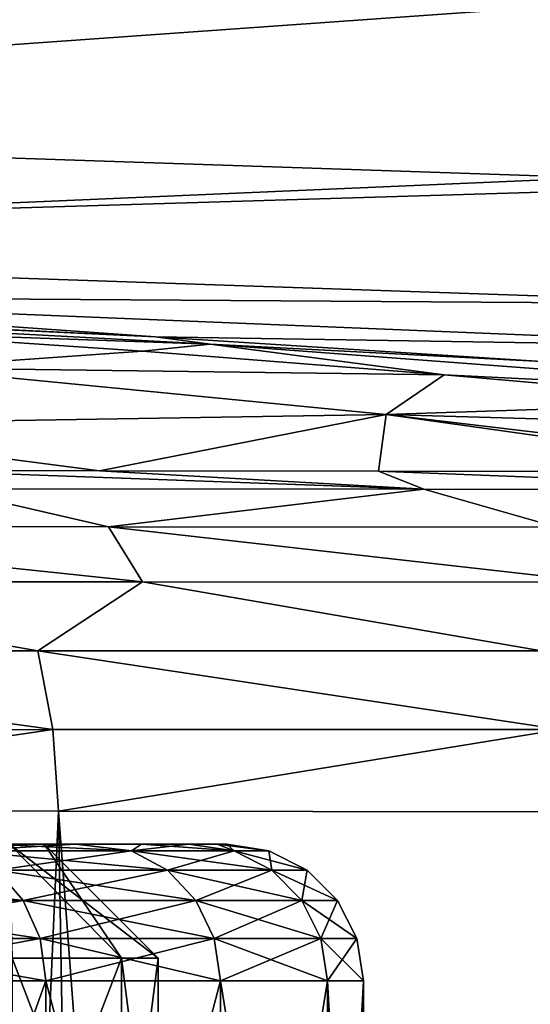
# Model space of a CAD drawing. Header units: millimetres. Extents: x -182 to 217, y -96 to 236.
# Tile 196 of 256: x -66.11 to -63.87, y 14.79 to 19.11. Entities that reach past the tile are written whole.
import ezdxf

# ---------------------------------------------------------------- set-up
doc = ezdxf.new("R2010")
doc.units = ezdxf.units.MM
doc.header["$LTSCALE"] = 52.148148
for name, color, linetype in [('1', 7, 'CONTINUOUS'), ('10', 7, 'CONTINUOUS'), ('14', 7, 'CONTINUOUS'), ('259', 7, 'CONTINUOUS'), ('267', 7, 'CONTINUOUS'), ('27', 7, 'CONTINUOUS'), ('387', 7, 'CONTINUOUS'), ('388', 7, 'CONTINUOUS'), ('419', 7, 'CONTINUOUS'), ('430', 7, 'CONTINUOUS'), ('438', 7, 'CONTINUOUS'), ('439', 7, 'CONTINUOUS'), ('6', 7, 'CONTINUOUS'), ('612', 7, 'CONTINUOUS'), ('614', 7, 'CONTINUOUS'), ('8', 7, 'CONTINUOUS'), ('9', 7, 'CONTINUOUS')]:
    doc.layers.add(name, color=color, linetype=linetype)

msp = doc.modelspace()

# ---------------------------------------------------------------- linework, layer by layer
at = {"layer": '1', "color": 7, "linetype": 'CONTINUOUS', "true_color": 0xaaaaaa}
for points in [[(20, 13.821, -33.9316), (-170, 13.821, -33.9316), (20, 22.0273, -6.618), (20, 13.821, -33.9316)], [(20, 22.0273, -6.618), (-170, 13.821, -33.9316), (-170, 22.0273, -6.618), (20, 22.0273, -6.618)]]:
    msp.add_3dface(points, dxfattribs=at)
at = {"layer": '10', "color": 7, "linetype": 'CONTINUOUS', "true_color": 0xaaaaaa}
for points in [[(-68.7707, 17.8795, 99.166), (-65.5125, 17.7205, 100.1886), (-68.0394, 17.8987, 20.3215), (-68.7707, 17.8795, 99.166)], [(-68.0394, 17.8987, 20.3215), (-65.5125, 17.7205, 100.1886), (-62.5449, 17.673, 20.7521), (-68.0394, 17.8987, 20.3215)], [(-65.5125, 17.7205, 100.1886), (-63.8185, 17.6117, 100.8877), (-62.5449, 17.673, 20.7521), (-65.5125, 17.7205, 100.1886)]]:
    msp.add_3dface(points, dxfattribs=at)
at = {"layer": '14', "color": 7, "linetype": 'CONTINUOUS', "true_color": 0xaaaaaa}
for points in [[(-70.8707, 19.524, 12.4499), (-70.8906, 18.6635, 14.9534), (-62.6483, 19.25, 12.9604), (-70.8707, 19.524, 12.4499)], [(-70.8906, 18.6635, 14.9534), (-62.7052, 18.3878, 15.4714), (-62.6483, 19.25, 12.9604), (-70.8906, 18.6635, 14.9534)], [(-70.8906, 18.6635, 14.9534), (-70.9122, 18.1407, 17.5505), (-62.7052, 18.3878, 15.4714), (-70.8906, 18.6635, 14.9534)], [(-70.9122, 18.1407, 17.5505), (-62.7666, 17.8638, 18.0754), (-62.7052, 18.3878, 15.4714), (-70.9122, 18.1407, 17.5505)], [(-70.9122, 18.1407, 17.5505), (-68.0394, 17.8987, 20.3215), (-62.7666, 17.8638, 18.0754), (-70.9122, 18.1407, 17.5505)], [(-68.0394, 17.8987, 20.3215), (-62.5449, 17.673, 20.7521), (-62.7666, 17.8638, 18.0754), (-68.0394, 17.8987, 20.3215)]]:
    msp.add_3dface(points, dxfattribs=at)
at = {"layer": '259', "color": 7, "linetype": 'CONTINUOUS', "true_color": 0xaaaaaa}
for points in [[(-66.2266, 15.497, 45.6334), (-65.861, 15.497, 46.4617), (-67.3481, 15.497, 45.2621), (-66.2266, 15.497, 45.6334)], [(-67.3481, 15.497, 45.2621), (-65.861, 15.497, 46.4617), (-66.6077, 15.497, 46.7488), (-67.3481, 15.497, 45.2621)], [(-65.861, 15.497, 53.5383), (-66.2266, 15.497, 54.3666), (-66.6077, 15.497, 53.2512), (-65.861, 15.497, 53.5383)], [(-65.5736, 15.497, 52.6799), (-65.861, 15.497, 53.5383), (-66.6077, 15.497, 53.2512), (-65.5736, 15.497, 52.6799)], [(-66.1532, 15.497, 51.6538), (-65.5736, 15.497, 52.6799), (-66.6077, 15.497, 53.2512), (-66.1532, 15.497, 51.6538)], [(-65.5736, 15.497, 47.3201), (-65.3665, 15.497, 48.2015), (-66.6077, 15.497, 46.7488), (-65.5736, 15.497, 47.3201)], [(-66.6077, 15.497, 46.7488), (-65.3665, 15.497, 48.2015), (-66.1532, 15.497, 48.3462), (-66.6077, 15.497, 46.7488)], [(-65.861, 15.497, 46.4617), (-65.5736, 15.497, 47.3201), (-66.6077, 15.497, 46.7488), (-65.861, 15.497, 46.4617)], [(-65.3665, 15.497, 51.7985), (-65.5736, 15.497, 52.6799), (-66.1532, 15.497, 51.6538), (-65.3665, 15.497, 51.7985)], [(-65.2416, 15.497, 50.9019), (-65.3665, 15.497, 51.7985), (-66.1532, 15.497, 51.6538), (-65.2416, 15.497, 50.9019)], [(-66, 15.497, 50), (-65.2416, 15.497, 50.9019), (-66.1532, 15.497, 51.6538), (-66, 15.497, 50)], [(-65.2416, 15.497, 49.0981), (-65.2, 15.497, 50), (-66.1532, 15.497, 48.3462), (-65.2416, 15.497, 49.0981)], [(-65.2, 15.497, 50), (-66, 15.497, 50), (-66.1532, 15.497, 48.3462), (-65.2, 15.497, 50)], [(-65.3665, 15.497, 48.2015), (-65.2416, 15.497, 49.0981), (-66.1532, 15.497, 48.3462), (-65.3665, 15.497, 48.2015)], [(-65.2, 15.497, 50), (-65.2416, 15.497, 50.9019), (-66, 15.497, 50), (-65.2, 15.497, 50)]]:
    msp.add_3dface(points, dxfattribs=at)
at = {"layer": '267', "color": 7, "linetype": 'CONTINUOUS', "true_color": 0xaaaaaa}
for points in [[(-65.7578, 17.1329, 117.8339), (-66.5864, 17.1339, 118.3557), (-64.3364, 17.0517, 117.2315), (-65.7578, 17.1329, 117.8339)], [(-64.3364, 17.0517, 117.2315), (-66.5864, 17.1339, 118.3557), (-66.4421, 17.0535, 118.6883), (-64.3364, 17.0517, 117.2315)], [(-64.5348, 17.1314, 116.9289), (-65.7578, 17.1329, 117.8339), (-64.3364, 17.0517, 117.2315), (-64.5348, 17.1314, 116.9289)], [(-62.722, 17.1297, 115.2131), (-64.5348, 17.1314, 116.9289), (-62.4735, 17.0504, 115.4751), (-62.722, 17.1297, 115.2131)], [(-62.4735, 17.0504, 115.4751), (-64.5348, 17.1314, 116.9289), (-64.3364, 17.0517, 117.2315), (-62.4735, 17.0504, 115.4751)], [(-65.7186, 16.8871, 118.6325), (-66.4421, 17.0535, 118.6883), (-67.8702, 16.8882, 119.7989), (-65.7186, 16.8871, 118.6325)], [(-64.3364, 17.0517, 117.2315), (-66.4421, 17.0535, 118.6883), (-65.7186, 16.8871, 118.6325), (-64.3364, 17.0517, 117.2315)], [(-63.7528, 16.886, 117.1747), (-64.3364, 17.0517, 117.2315), (-65.7186, 16.8871, 118.6325), (-63.7528, 16.886, 117.1747)], [(-62.4735, 17.0504, 115.4751), (-64.3364, 17.0517, 117.2315), (-63.7528, 16.886, 117.1747), (-62.4735, 17.0504, 115.4751)], [(-65.7186, 16.8871, 118.6325), (-67.8702, 16.8882, 119.7989), (-65.569, 16.6458, 118.8683), (-65.7186, 16.8871, 118.6325)], [(-65.569, 16.6458, 118.8683), (-67.8702, 16.8882, 119.7989), (-67.7557, 16.6462, 120.0531), (-65.569, 16.6458, 118.8683)], [(-63.7528, 16.886, 117.1747), (-65.7186, 16.8871, 118.6325), (-63.5711, 16.6451, 117.3873), (-63.7528, 16.886, 117.1747)], [(-63.5711, 16.6451, 117.3873), (-65.7186, 16.8871, 118.6325), (-65.569, 16.6458, 118.8683), (-63.5711, 16.6451, 117.3873)], [(-66.029, 16.3435, 119.3973), (-67.7557, 16.6462, 120.0531), (-68.4417, 16.3434, 120.5741), (-66.029, 16.3435, 119.3973)], [(-65.569, 16.6458, 118.8683), (-67.7557, 16.6462, 120.0531), (-66.029, 16.3435, 119.3973), (-65.569, 16.6458, 118.8683)], [(-63.8204, 16.3432, 117.8712), (-65.569, 16.6458, 118.8683), (-66.029, 16.3435, 119.3973), (-63.8204, 16.3432, 117.8712)], [(-63.5711, 16.6451, 117.3873), (-65.569, 16.6458, 118.8683), (-63.8204, 16.3432, 117.8712), (-63.5711, 16.6451, 117.3873)], [(-66.029, 16.3435, 119.3973), (-68.4417, 16.3434, 120.5741), (-65.963, 15.9986, 119.511), (-66.029, 16.3435, 119.3973)], [(-65.963, 15.9986, 119.511), (-68.4417, 16.3434, 120.5741), (-68.3941, 15.9981, 120.6957), (-65.963, 15.9986, 119.511)], [(-63.8204, 16.3432, 117.8712), (-66.029, 16.3435, 119.3973), (-63.7376, 15.9985, 117.9741), (-63.8204, 16.3432, 117.8712)], [(-63.7376, 15.9985, 117.9741), (-66.029, 16.3435, 119.3973), (-65.963, 15.9986, 119.511), (-63.7376, 15.9985, 117.9741)], [(-68.3759, 15.6444, 120.7339), (-65.963, 15.9986, 119.511), (-68.3941, 15.9981, 120.6957), (-68.3759, 15.6444, 120.7339)], [(-68.3759, 15.6444, 120.7339), (-65.9382, 15.6409, 119.5466), (-65.963, 15.9986, 119.511), (-68.3759, 15.6444, 120.7339)], [(-65.9382, 15.6409, 119.5466), (-63.7376, 15.9985, 117.9741), (-65.963, 15.9986, 119.511), (-65.9382, 15.6409, 119.5466)], [(-65.9382, 15.6409, 119.5466), (-63.707, 15.6382, 118.0059), (-63.7376, 15.9985, 117.9741), (-65.9382, 15.6409, 119.5466)]]:
    msp.add_3dface(points, dxfattribs=at)
at = {"layer": '27', "color": 7, "linetype": 'CONTINUOUS', "true_color": 0xaaaaaa}
for points in [[(-137, 12.463, -26.2877), (-52.5, 11.111, -30.7877), (-133.4124, 18.6753, -5.611), (-137, 12.463, -26.2877)], [(-133.4124, 18.6753, -5.611), (-52.5, 11.111, -30.7877), (-73.2577, 13.9845, -21.2236), (-133.4124, 18.6753, -5.611)]]:
    msp.add_3dface(points, dxfattribs=at)
at = {"layer": '387', "color": 7, "linetype": 'CONTINUOUS', "true_color": 0xaaaaaa}
for points in [[(-65.6173, 15.4678, 46.585), (-66.2266, 15.497, 45.6334), (-66.3528, 15.4678, 45.0076), (-65.6173, 15.4678, 46.585)], [(-65.861, 15.497, 46.4617), (-66.2266, 15.497, 45.6334), (-65.6173, 15.4678, 46.585), (-65.861, 15.497, 46.4617)], [(-65.5736, 15.497, 47.3201), (-65.861, 15.497, 46.4617), (-65.6173, 15.4678, 46.585), (-65.5736, 15.497, 47.3201)], [(-65.1668, 15.4678, 48.2661), (-65.5736, 15.497, 47.3201), (-65.6173, 15.4678, 46.585), (-65.1668, 15.4678, 48.2661)], [(-65.3665, 15.497, 48.2015), (-65.5736, 15.497, 47.3201), (-65.1668, 15.4678, 48.2661), (-65.3665, 15.497, 48.2015)], [(-65.2416, 15.497, 49.0981), (-65.3665, 15.497, 48.2015), (-65.1668, 15.4678, 48.2661), (-65.2416, 15.497, 49.0981)], [(-65.2, 15.497, 50), (-65.2416, 15.497, 49.0981), (-65.0151, 15.4678, 50), (-65.2, 15.497, 50)], [(-65.0151, 15.4678, 50), (-65.2416, 15.497, 49.0981), (-65.1668, 15.4678, 48.2661), (-65.0151, 15.4678, 50)], [(-65.6173, 15.4678, 46.585), (-66.3528, 15.4678, 45.0076), (-65.4599, 15.3826, 46.5277), (-65.6173, 15.4678, 46.585)], [(-65.4599, 15.3826, 46.5277), (-66.3528, 15.4678, 45.0076), (-66.2078, 15.3826, 44.9238), (-65.4599, 15.3826, 46.5277)], [(-65.1668, 15.4678, 48.2661), (-65.6173, 15.4678, 46.585), (-65.0019, 15.3826, 48.2371), (-65.1668, 15.4678, 48.2661)], [(-65.0019, 15.3826, 48.2371), (-65.6173, 15.4678, 46.585), (-65.4599, 15.3826, 46.5277), (-65.0019, 15.3826, 48.2371)], [(-65.0151, 15.4678, 50), (-65.1668, 15.4678, 48.2661), (-64.8476, 15.3826, 50), (-65.0151, 15.4678, 50)], [(-64.8476, 15.3826, 50), (-65.1668, 15.4678, 48.2661), (-65.0019, 15.3826, 48.2371), (-64.8476, 15.3826, 50)], [(-66.2078, 15.3826, 44.9238), (-67.2228, 15.3826, 43.4742), (-66.0927, 15.2498, 44.8574), (-66.2078, 15.3826, 44.9238)], [(-66.0927, 15.2498, 44.8574), (-67.2228, 15.3826, 43.4742), (-67.121, 15.2498, 43.3887), (-66.0927, 15.2498, 44.8574)], [(-65.4599, 15.3826, 46.5277), (-66.2078, 15.3826, 44.9238), (-65.335, 15.2498, 46.4822), (-65.4599, 15.3826, 46.5277)], [(-65.335, 15.2498, 46.4822), (-66.2078, 15.3826, 44.9238), (-66.0927, 15.2498, 44.8574), (-65.335, 15.2498, 46.4822)], [(-65.0019, 15.3826, 48.2371), (-65.4599, 15.3826, 46.5277), (-64.871, 15.2498, 48.214), (-65.0019, 15.3826, 48.2371)], [(-64.871, 15.2498, 48.214), (-65.4599, 15.3826, 46.5277), (-65.335, 15.2498, 46.4822), (-64.871, 15.2498, 48.214)], [(-64.8476, 15.3826, 50), (-65.0019, 15.3826, 48.2371), (-64.7147, 15.2498, 50), (-64.8476, 15.3826, 50)], [(-64.7147, 15.2498, 50), (-65.0019, 15.3826, 48.2371), (-64.871, 15.2498, 48.214), (-64.7147, 15.2498, 50)], [(-66.0927, 15.2498, 44.8574), (-67.121, 15.2498, 43.3887), (-66.0188, 15.0824, 44.8147), (-66.0927, 15.2498, 44.8574)], [(-66.0188, 15.0824, 44.8147), (-67.121, 15.2498, 43.3887), (-67.0556, 15.0824, 43.3339), (-66.0188, 15.0824, 44.8147)], [(-65.335, 15.2498, 46.4822), (-66.0927, 15.2498, 44.8574), (-65.2548, 15.0824, 46.453), (-65.335, 15.2498, 46.4822)], [(-65.2548, 15.0824, 46.453), (-66.0927, 15.2498, 44.8574), (-66.0188, 15.0824, 44.8147), (-65.2548, 15.0824, 46.453)], [(-64.871, 15.2498, 48.214), (-65.335, 15.2498, 46.4822), (-64.7869, 15.0824, 48.1992), (-64.871, 15.2498, 48.214)], [(-64.7869, 15.0824, 48.1992), (-65.335, 15.2498, 46.4822), (-65.2548, 15.0824, 46.453), (-64.7869, 15.0824, 48.1992)], [(-64.7147, 15.2498, 50), (-64.871, 15.2498, 48.214), (-64.6294, 15.0824, 50), (-64.7147, 15.2498, 50)], [(-64.6294, 15.0824, 50), (-64.871, 15.2498, 48.214), (-64.7869, 15.0824, 48.1992), (-64.6294, 15.0824, 50)], [(-66.0188, 15.0824, 44.8147), (-67.0556, 15.0824, 43.3339), (-65.9933, 14.897, 44.8), (-66.0188, 15.0824, 44.8147)], [(-65.9933, 14.897, 44.8), (-67.0556, 15.0824, 43.3339), (-67.0331, 14.897, 43.315), (-65.9933, 14.897, 44.8)], [(-65.2548, 15.0824, 46.453), (-66.0188, 15.0824, 44.8147), (-65.2272, 14.897, 46.443), (-65.2548, 15.0824, 46.453)], [(-65.2272, 14.897, 46.443), (-66.0188, 15.0824, 44.8147), (-65.9933, 14.897, 44.8), (-65.2272, 14.897, 46.443)], [(-64.7869, 15.0824, 48.1992), (-65.2548, 15.0824, 46.453), (-64.758, 14.897, 48.1941), (-64.7869, 15.0824, 48.1992)], [(-64.758, 14.897, 48.1941), (-65.2548, 15.0824, 46.453), (-65.2272, 14.897, 46.443), (-64.758, 14.897, 48.1941)], [(-64.6294, 15.0824, 50), (-64.7869, 15.0824, 48.1992), (-64.6, 14.897, 50), (-64.6294, 15.0824, 50)], [(-64.6, 14.897, 50), (-64.7869, 15.0824, 48.1992), (-64.758, 14.897, 48.1941), (-64.6, 14.897, 50)]]:
    msp.add_3dface(points, dxfattribs=at)
at = {"layer": '388', "color": 7, "linetype": 'CONTINUOUS', "true_color": 0xaaaaaa}
for points in [[(-66.2266, 15.497, 54.3666), (-65.861, 15.497, 53.5383), (-66.3528, 15.4678, 54.9924), (-66.2266, 15.497, 54.3666)], [(-66.3528, 15.4678, 54.9924), (-65.861, 15.497, 53.5383), (-65.6173, 15.4678, 53.415), (-66.3528, 15.4678, 54.9924)], [(-65.861, 15.497, 53.5383), (-65.5736, 15.497, 52.6799), (-65.6173, 15.4678, 53.415), (-65.861, 15.497, 53.5383)], [(-65.5736, 15.497, 52.6799), (-65.3665, 15.497, 51.7985), (-65.6173, 15.4678, 53.415), (-65.5736, 15.497, 52.6799)], [(-65.6173, 15.4678, 53.415), (-65.3665, 15.497, 51.7985), (-65.1668, 15.4678, 51.7339), (-65.6173, 15.4678, 53.415)], [(-65.3665, 15.497, 51.7985), (-65.2416, 15.497, 50.9019), (-65.1668, 15.4678, 51.7339), (-65.3665, 15.497, 51.7985)], [(-65.2416, 15.497, 50.9019), (-65.2, 15.497, 50), (-65.1668, 15.4678, 51.7339), (-65.2416, 15.497, 50.9019)], [(-65.2, 15.497, 50), (-65.0151, 15.4678, 50), (-65.1668, 15.4678, 51.7339), (-65.2, 15.497, 50)], [(-66.3528, 15.4678, 54.9924), (-65.6173, 15.4678, 53.415), (-66.2078, 15.3826, 55.0762), (-66.3528, 15.4678, 54.9924)], [(-66.2078, 15.3826, 55.0762), (-65.6173, 15.4678, 53.415), (-65.4599, 15.3826, 53.4723), (-66.2078, 15.3826, 55.0762)], [(-65.6173, 15.4678, 53.415), (-65.1668, 15.4678, 51.7339), (-65.4599, 15.3826, 53.4723), (-65.6173, 15.4678, 53.415)], [(-65.4599, 15.3826, 53.4723), (-65.1668, 15.4678, 51.7339), (-65.0019, 15.3826, 51.7629), (-65.4599, 15.3826, 53.4723)], [(-65.1668, 15.4678, 51.7339), (-65.0151, 15.4678, 50), (-65.0019, 15.3826, 51.7629), (-65.1668, 15.4678, 51.7339)], [(-65.0151, 15.4678, 50), (-64.8476, 15.3826, 50), (-65.0019, 15.3826, 51.7629), (-65.0151, 15.4678, 50)], [(-67.121, 15.2498, 56.6113), (-66.2078, 15.3826, 55.0762), (-66.0927, 15.2498, 55.1426), (-67.121, 15.2498, 56.6113)], [(-66.2078, 15.3826, 55.0762), (-65.4599, 15.3826, 53.4723), (-66.0927, 15.2498, 55.1426), (-66.2078, 15.3826, 55.0762)], [(-66.0927, 15.2498, 55.1426), (-65.4599, 15.3826, 53.4723), (-65.335, 15.2498, 53.5178), (-66.0927, 15.2498, 55.1426)], [(-65.4599, 15.3826, 53.4723), (-65.0019, 15.3826, 51.7629), (-65.335, 15.2498, 53.5178), (-65.4599, 15.3826, 53.4723)], [(-65.335, 15.2498, 53.5178), (-65.0019, 15.3826, 51.7629), (-64.871, 15.2498, 51.786), (-65.335, 15.2498, 53.5178)], [(-65.0019, 15.3826, 51.7629), (-64.8476, 15.3826, 50), (-64.871, 15.2498, 51.786), (-65.0019, 15.3826, 51.7629)], [(-64.8476, 15.3826, 50), (-64.7147, 15.2498, 50), (-64.871, 15.2498, 51.786), (-64.8476, 15.3826, 50)], [(-67.121, 15.2498, 56.6113), (-66.0927, 15.2498, 55.1426), (-67.0556, 15.0824, 56.6661), (-67.121, 15.2498, 56.6113)], [(-67.0556, 15.0824, 56.6661), (-66.0927, 15.2498, 55.1426), (-66.0188, 15.0824, 55.1853), (-67.0556, 15.0824, 56.6661)], [(-66.0927, 15.2498, 55.1426), (-65.335, 15.2498, 53.5178), (-66.0188, 15.0824, 55.1853), (-66.0927, 15.2498, 55.1426)], [(-66.0188, 15.0824, 55.1853), (-65.335, 15.2498, 53.5178), (-65.2548, 15.0824, 53.547), (-66.0188, 15.0824, 55.1853)], [(-65.335, 15.2498, 53.5178), (-64.871, 15.2498, 51.786), (-65.2548, 15.0824, 53.547), (-65.335, 15.2498, 53.5178)], [(-65.2548, 15.0824, 53.547), (-64.871, 15.2498, 51.786), (-64.7869, 15.0824, 51.8008), (-65.2548, 15.0824, 53.547)], [(-64.871, 15.2498, 51.786), (-64.7147, 15.2498, 50), (-64.7869, 15.0824, 51.8008), (-64.871, 15.2498, 51.786)], [(-64.7147, 15.2498, 50), (-64.6294, 15.0824, 50), (-64.7869, 15.0824, 51.8008), (-64.7147, 15.2498, 50)], [(-67.0556, 15.0824, 56.6661), (-66.0188, 15.0824, 55.1853), (-67.0331, 14.897, 56.685), (-67.0556, 15.0824, 56.6661)], [(-67.0331, 14.897, 56.685), (-66.0188, 15.0824, 55.1853), (-65.9933, 14.897, 55.2), (-67.0331, 14.897, 56.685)], [(-66.0188, 15.0824, 55.1853), (-65.2548, 15.0824, 53.547), (-65.9933, 14.897, 55.2), (-66.0188, 15.0824, 55.1853)], [(-65.9933, 14.897, 55.2), (-65.2548, 15.0824, 53.547), (-65.2272, 14.897, 53.557), (-65.9933, 14.897, 55.2)], [(-65.2548, 15.0824, 53.547), (-64.7869, 15.0824, 51.8008), (-65.2272, 14.897, 53.557), (-65.2548, 15.0824, 53.547)], [(-65.2272, 14.897, 53.557), (-64.7869, 15.0824, 51.8008), (-64.758, 14.897, 51.8059), (-65.2272, 14.897, 53.557)], [(-64.7869, 15.0824, 51.8008), (-64.6294, 15.0824, 50), (-64.758, 14.897, 51.8059), (-64.7869, 15.0824, 51.8008)], [(-64.6294, 15.0824, 50), (-64.6, 14.897, 50), (-64.758, 14.897, 51.8059), (-64.6294, 15.0824, 50)]]:
    msp.add_3dface(points, dxfattribs=at)
at = {"layer": '419', "color": 7, "linetype": 'CONTINUOUS', "true_color": 0xaaaaaa}
for points in [[(-66.1415, 13.747, 53.4316), (-65.6617, 13.747, 51.7455), (-66.1415, 14.997, 53.4316), (-66.1415, 13.747, 53.4316)], [(-66.1415, 14.997, 53.4316), (-65.6617, 13.747, 51.7455), (-65.6617, 14.997, 51.7455), (-66.1415, 14.997, 53.4316)], [(-65.6617, 13.747, 51.7455), (-65.5, 13.747, 50), (-65.6617, 14.997, 51.7455), (-65.6617, 13.747, 51.7455)], [(-65.6617, 14.997, 51.7455), (-65.5, 13.747, 50), (-65.5, 14.997, 50), (-65.6617, 14.997, 51.7455)]]:
    msp.add_3dface(points, dxfattribs=at)
at = {"layer": '430', "color": 7, "linetype": 'CONTINUOUS', "true_color": 0xaaaaaa}
for points in [[(-65.6617, 13.747, 48.2545), (-66.1415, 13.747, 46.5684), (-65.6617, 14.997, 48.2545), (-65.6617, 13.747, 48.2545)], [(-65.6617, 14.997, 48.2545), (-66.1415, 13.747, 46.5684), (-66.1415, 14.997, 46.5684), (-65.6617, 14.997, 48.2545)], [(-65.5, 14.997, 50), (-65.5, 13.747, 50), (-65.6617, 13.747, 48.2545), (-65.5, 14.997, 50)], [(-65.5, 14.997, 50), (-65.6617, 13.747, 48.2545), (-65.6617, 14.997, 48.2545), (-65.5, 14.997, 50)]]:
    msp.add_3dface(points, dxfattribs=at)
at = {"layer": '438', "color": 7, "linetype": 'CONTINUOUS', "true_color": 0xaaaaaa}
for points in [[(-66, 15.497, 50), (-66.1532, 15.497, 51.6538), (-65.5, 14.997, 50), (-66, 15.497, 50)], [(-66.1532, 15.497, 51.6538), (-66.1415, 14.997, 53.4316), (-65.6617, 14.997, 51.7455), (-66.1532, 15.497, 51.6538)], [(-66.1532, 15.497, 51.6538), (-65.6617, 14.997, 51.7455), (-65.5, 14.997, 50), (-66.1532, 15.497, 51.6538)]]:
    msp.add_3dface(points, dxfattribs=at)
at = {"layer": '439', "color": 7, "linetype": 'CONTINUOUS', "true_color": 0xaaaaaa}
for points in [[(-66.1532, 15.497, 48.3462), (-66, 15.497, 50), (-65.6617, 14.997, 48.2545), (-66.1532, 15.497, 48.3462)], [(-66.1532, 15.497, 48.3462), (-65.6617, 14.997, 48.2545), (-66.1415, 14.997, 46.5684), (-66.1532, 15.497, 48.3462)], [(-66, 15.497, 50), (-65.5, 14.997, 50), (-65.6617, 14.997, 48.2545), (-66, 15.497, 50)]]:
    msp.add_3dface(points, dxfattribs=at)
at = {"layer": '6', "color": 7, "linetype": 'CONTINUOUS', "true_color": 0xaaaaaa}
for points in [[(-68.3759, 15.6444, 120.7339), (-66.825, -4.6777, 120.0318), (-65.9382, 15.6409, 119.5466), (-68.3759, 15.6444, 120.7339)], [(-66.825, -4.6777, 120.0318), (-65.5893, -4.6941, 119.3374), (-65.9382, 15.6409, 119.5466), (-66.825, -4.6777, 120.0318)], [(-65.5893, -4.6941, 119.3374), (-64.4121, -4.7145, 118.5476), (-65.9382, 15.6409, 119.5466), (-65.5893, -4.6941, 119.3374)], [(-65.9382, 15.6409, 119.5466), (-64.4121, -4.7145, 118.5476), (-63.707, 15.6382, 118.0059), (-65.9382, 15.6409, 119.5466)], [(-64.4121, -4.7145, 118.5476), (-63.3008, -4.7388, 117.6674), (-63.707, 15.6382, 118.0059), (-64.4121, -4.7145, 118.5476)]]:
    msp.add_3dface(points, dxfattribs=at)
at = {"layer": '612', "color": 7, "linetype": 'CONTINUOUS', "true_color": 0xaaaaaa}
for points in [[(-67.0331, 12.002, 43.315), (-65.9933, 12.002, 44.8), (-67.0331, 14.897, 43.315), (-67.0331, 12.002, 43.315)], [(-65.9933, 12.002, 44.8), (-65.9933, 14.897, 44.8), (-67.0331, 14.897, 43.315), (-65.9933, 12.002, 44.8)], [(-65.9933, 12.002, 44.8), (-65.2272, 12.002, 46.443), (-65.9933, 14.897, 44.8), (-65.9933, 12.002, 44.8)], [(-65.2272, 12.002, 46.443), (-65.2272, 14.897, 46.443), (-65.9933, 14.897, 44.8), (-65.2272, 12.002, 46.443)], [(-65.2272, 12.002, 46.443), (-64.758, 12.002, 48.1941), (-65.2272, 14.897, 46.443), (-65.2272, 12.002, 46.443)], [(-64.758, 12.002, 48.1941), (-64.758, 14.897, 48.1941), (-65.2272, 14.897, 46.443), (-64.758, 12.002, 48.1941)], [(-64.758, 12.002, 48.1941), (-64.6, 12.002, 50), (-64.758, 14.897, 48.1941), (-64.758, 12.002, 48.1941)], [(-64.6, 12.002, 50), (-64.6, 14.897, 50), (-64.758, 14.897, 48.1941), (-64.6, 12.002, 50)]]:
    msp.add_3dface(points, dxfattribs=at)
at = {"layer": '614', "color": 7, "linetype": 'CONTINUOUS', "true_color": 0xaaaaaa}
for points in [[(-65.9933, 12.002, 55.2), (-67.0331, 12.002, 56.685), (-65.9933, 14.897, 55.2), (-65.9933, 12.002, 55.2)], [(-67.0331, 12.002, 56.685), (-67.0331, 14.897, 56.685), (-65.9933, 14.897, 55.2), (-67.0331, 12.002, 56.685)], [(-65.2272, 12.002, 53.557), (-65.9933, 12.002, 55.2), (-65.2272, 14.897, 53.557), (-65.2272, 12.002, 53.557)], [(-65.9933, 12.002, 55.2), (-65.9933, 14.897, 55.2), (-65.2272, 14.897, 53.557), (-65.9933, 12.002, 55.2)], [(-64.758, 12.002, 51.8059), (-65.2272, 12.002, 53.557), (-64.758, 14.897, 51.8059), (-64.758, 12.002, 51.8059)], [(-65.2272, 12.002, 53.557), (-65.2272, 14.897, 53.557), (-64.758, 14.897, 51.8059), (-65.2272, 12.002, 53.557)], [(-64.6, 12.002, 50), (-64.758, 12.002, 51.8059), (-64.6, 14.897, 50), (-64.6, 12.002, 50)], [(-64.6, 14.897, 50), (-64.758, 12.002, 51.8059), (-64.758, 14.897, 51.8059), (-64.6, 14.897, 50)]]:
    msp.add_3dface(points, dxfattribs=at)
at = {"layer": '8', "color": 7, "linetype": 'CONTINUOUS', "true_color": 0xaaaaaa}
for points in [[(-65.569, 17.657, 107.2818), (-66.8453, 17.7436, 106.661), (-66.601, 17.5839, 111.4746), (-65.569, 17.657, 107.2818)], [(-64.2471, 17.5541, 108.0199), (-65.569, 17.657, 107.2818), (-66.601, 17.5839, 111.4746), (-64.2471, 17.5541, 108.0199)], [(-64.5013, 17.3796, 112.9901), (-66.601, 17.5839, 111.4746), (-67.3067, 17.334, 116.2718), (-64.5013, 17.3796, 112.9901)], [(-64.5013, 17.3796, 112.9901), (-64.2471, 17.5541, 108.0199), (-66.601, 17.5839, 111.4746), (-64.5013, 17.3796, 112.9901)], [(-62.8739, 17.433, 108.8889), (-64.2471, 17.5541, 108.0199), (-64.5013, 17.3796, 112.9901), (-62.8739, 17.433, 108.8889)], [(-61.4467, 17.2916, 109.9027), (-62.8739, 17.433, 108.8889), (-64.5013, 17.3796, 112.9901), (-61.4467, 17.2916, 109.9027)], [(-65.7578, 17.1329, 117.8339), (-64.5013, 17.3796, 112.9901), (-67.3067, 17.334, 116.2718), (-65.7578, 17.1329, 117.8339)], [(-64.5348, 17.1314, 116.9289), (-64.5013, 17.3796, 112.9901), (-65.7578, 17.1329, 117.8339), (-64.5348, 17.1314, 116.9289)], [(-62.722, 17.1297, 115.2131), (-64.5013, 17.3796, 112.9901), (-64.5348, 17.1314, 116.9289), (-62.722, 17.1297, 115.2131)], [(-62.3977, 17.1295, 114.8456), (-61.4467, 17.2916, 109.9027), (-64.5013, 17.3796, 112.9901), (-62.3977, 17.1295, 114.8456)], [(-62.3977, 17.1295, 114.8456), (-64.5013, 17.3796, 112.9901), (-62.722, 17.1297, 115.2131), (-62.3977, 17.1295, 114.8456)], [(-65.7578, 17.1329, 117.8339), (-67.3067, 17.334, 116.2718), (-66.5864, 17.1339, 118.3557), (-65.7578, 17.1329, 117.8339)]]:
    msp.add_3dface(points, dxfattribs=at)
at = {"layer": '9', "color": 7, "linetype": 'CONTINUOUS', "true_color": 0xaaaaaa}
for points in [[(-68.7707, 17.8795, 99.166), (-68.5152, 17.861, 102.5647), (-65.5125, 17.7205, 100.1886), (-68.7707, 17.8795, 99.166)], [(-66.8453, 17.7436, 106.661), (-65.2727, 17.6874, 103.7628), (-68.5152, 17.861, 102.5647), (-66.8453, 17.7436, 106.661)], [(-68.5152, 17.861, 102.5647), (-65.2727, 17.6874, 103.7628), (-65.5125, 17.7205, 100.1886), (-68.5152, 17.861, 102.5647)], [(-66.8453, 17.7436, 106.661), (-65.569, 17.657, 107.2818), (-65.2727, 17.6874, 103.7628), (-66.8453, 17.7436, 106.661)], [(-65.5125, 17.7205, 100.1886), (-65.2727, 17.6874, 103.7628), (-63.8185, 17.6117, 100.8877), (-65.5125, 17.7205, 100.1886)], [(-65.569, 17.657, 107.2818), (-64.2471, 17.5541, 108.0199), (-65.2727, 17.6874, 103.7628), (-65.569, 17.657, 107.2818)], [(-64.2471, 17.5541, 108.0199), (-62.0303, 17.4442, 105.44), (-65.2727, 17.6874, 103.7628), (-64.2471, 17.5541, 108.0199)], [(-65.2727, 17.6874, 103.7628), (-62.0303, 17.4442, 105.44), (-63.8185, 17.6117, 100.8877), (-65.2727, 17.6874, 103.7628)], [(-64.2471, 17.5541, 108.0199), (-62.8739, 17.433, 108.8889), (-62.0303, 17.4442, 105.44), (-64.2471, 17.5541, 108.0199)]]:
    msp.add_3dface(points, dxfattribs=at)

doc.saveas('drawing.dxf')
